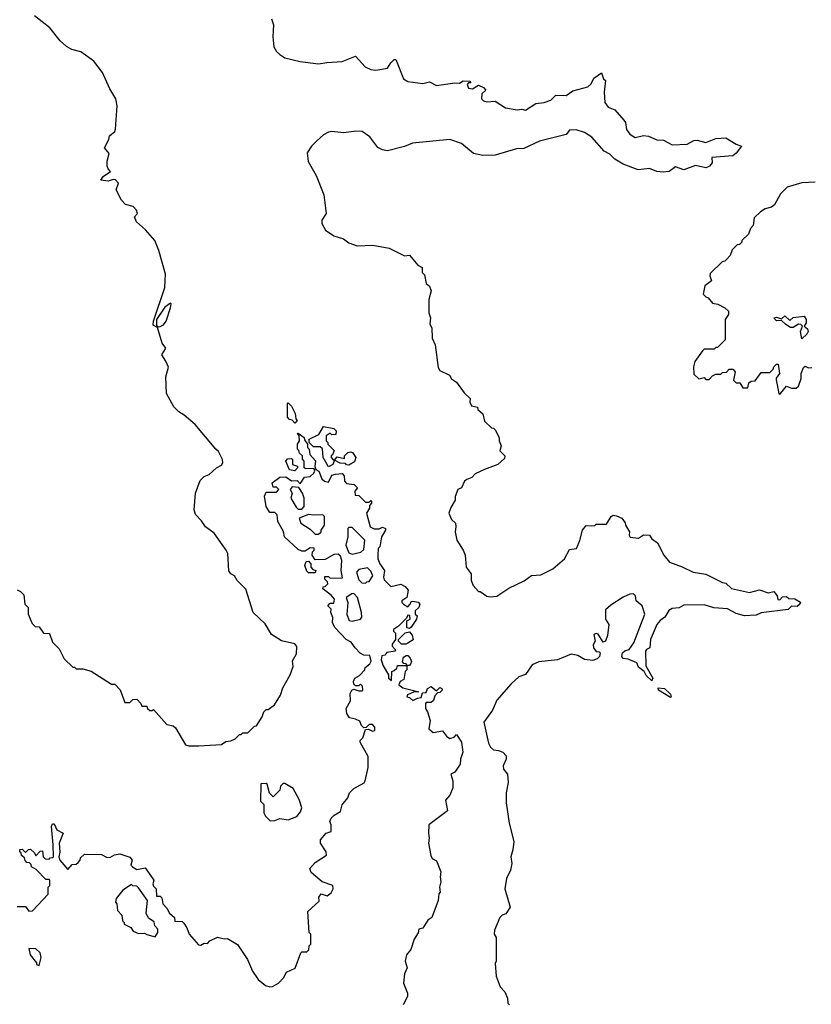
# Model space of a CAD drawing. Extents: x 2494106 to 2685573, y 758056 to 915185.
# Tile 106 of 256: x 2549770 to 2554472, y 872029 to 877876. Entities that reach past the tile are written whole.
import ezdxf

# ---------------------------------------------------------------- set-up
doc = ezdxf.new("R2010")
doc.units = 0

msp = doc.modelspace()

# ---------------------------------------------------------------- linework, layer by layer
at = {"layer": '0CON05XD'}
for points in [[(2549755, 874490), (2549775, 874480), (2549795, 874460), (2549800, 874405), (2549820, 874385), (2549820, 874345), (2549845, 874290), (2549861.7, 874271.7), (2549885, 874270), (2549911.7, 874231.7), (2549945, 874230), (2549950, 874225), (2549965, 874180), (2550005, 874140), (2550035, 874080), (2550085, 874030), (2550095, 874030), (2550105, 874020), (2550145, 874020), (2550195, 874007.5), (2550315, 873930), (2550335, 873930), (2550367, 873897), (2550395, 873820), (2550425, 873820), (2550441.7, 873838.3), (2550465, 873840), (2550490, 873815), (2550495, 873800), (2550525, 873800), (2550530, 873785), (2550543, 873773), (2550557, 873773), (2550565, 873780), (2550645, 873690), (2550681.7, 873681.7), (2550695, 873670), (2550755, 873570), (2550775, 873563.8), (2550835, 873563.3), (2550969.3, 873570.7), (2550995, 873590), (2551025, 873592.5), (2551050, 873605), (2551075, 873630), (2551085, 873630), (2551095, 873640), (2551125, 873640), (2551165, 873680), (2551176.7, 873683.3), (2551210, 873735), (2551220, 873765), (2551235, 873780), (2551245, 873780), (2551283, 873807), (2551318.8, 873865), (2551332.3, 873907.7), (2551376, 873985), (2551393.8, 874035), (2551390.7, 874069.3), (2551415, 874110), (2551415.9, 874154.1), (2551405, 874170), (2551325, 874188), (2551265, 874223.8), (2551228.3, 874288.3), (2551157.5, 874355), (2551114.2, 874494.2), (2551061.2, 874545), (2551045, 874573.3), (2551023.3, 874585), (2551012.7, 874602.7), (2551006.2, 874705), (2550996.2, 874725), (2550925.6, 874825.6), (2550873.8, 874865), (2550850.5, 874900.5), (2550815, 874937.5), (2550806.2, 874965), (2550813.3, 875065), (2550841.7, 875138.3), (2550866.2, 875163.8), (2550895.7, 875174.3), (2550940, 875215), (2550968.7, 875231.3), (2550975.8, 875245), (2550974.2, 875264.2), (2550951.5, 875311.5), (2550934.3, 875325), (2550812.1, 875472.1), (2550747.9, 875527.9), (2550715, 875546.2), (2550685, 875577.5), (2550642.5, 875655), (2550638, 875755), (2550653, 875813), (2550638.3, 875848.3), (2550613.8, 875885), (2550638, 875925), (2550616.2, 875955), (2550588.3, 876048.3), (2550562.5, 876062.5), (2550564.2, 876085.8), (2550632.5, 876285), (2550636.7, 876365), (2550596.7, 876505), (2550573.6, 876563.6), (2550517.7, 876627.7), (2550463.3, 876675), (2550452.5, 876705), (2550470, 876725), (2550463.3, 876745), (2550445, 876766.7), (2550399.3, 876779.3), (2550373.9, 876803.9), (2550343.3, 876865), (2550357.5, 876905), (2550340, 876925), (2550325, 876926.7), (2550295, 876917.5), (2550252.5, 876922.5), (2550266.1, 876943.9), (2550310, 876975), (2550295, 876990), (2550290, 877005), (2550290, 877035), (2550301.7, 877081.7), (2550273.3, 877115), (2550300, 877165), (2550303, 877187), (2550335, 877212.5), (2550340, 877225), (2550349.2, 877365), (2550341.2, 877405), (2550306.2, 877465), (2550262.7, 877562.7), (2550210.5, 877630.5), (2550133.3, 877685), (2550079.1, 877699.1), (2550047.6, 877717.6), (2550010.7, 877750.7), (2549948.2, 877828.2), (2549857.9, 877897.9)], [(2551265, 877881.2), (2551278.1, 877845), (2551272.7, 877775), (2551279.1, 877715), (2551295, 877687.5), (2551315, 877668.8), (2551345, 877650), (2551435, 877626.7), (2551545, 877613.3), (2551595, 877622.5), (2551685, 877627.5), (2551765, 877660), (2551822.5, 877595), (2551855, 877580), (2551885, 877576.7), (2551955, 877587.5), (2551975, 877620), (2551995, 877640), (2552005, 877640), (2552048.8, 877525), (2552075, 877509.2), (2552135, 877500), (2552165, 877497.1), (2552205, 877507.1), (2552245, 877485.7), (2552355, 877500), (2552381.7, 877498.3), (2552405, 877512.5), (2552445, 877510), (2552448.3, 877501.7), (2552435, 877500), (2552428.3, 877491.7), (2552435, 877470), (2552460, 877465), (2552495, 877487.5), (2552525, 877472.5), (2552538.3, 877458.3), (2552514.2, 877435.8), (2552514, 877405), (2552525, 877393.8), (2552545, 877387.5), (2552595, 877392.5), (2552655, 877353.3), (2552725, 877340), (2552753.6, 877343.6), (2552775, 877338.8), (2552835, 877378), (2552885, 877383.8), (2552925, 877398.6), (2552955, 877427.8), (2553015, 877426.2), (2553056.1, 877453.9), (2553145, 877478), (2553163.8, 877495), (2553180.7, 877529.3), (2553225, 877560), (2553237.5, 877525), (2553250, 877515), (2553242.5, 877445), (2553245, 877383.3), (2553265, 877356.7), (2553305, 877340), (2553359.1, 877279.1), (2553368.8, 877265), (2553374.4, 877224.4), (2553395, 877196.2), (2553425, 877176), (2553475, 877187.5), (2553505, 877184.2), (2553555, 877161.9), (2553595, 877160), (2553645, 877132.5), (2553735, 877136), (2553775, 877157.5), (2553795, 877160), (2553845, 877146.7), (2553905, 877170), (2553963.9, 877173.9), (2554025, 877136.2), (2554057.5, 877125), (2554025.9, 877084.1), (2554005, 877067.5), (2553881.7, 877058.3), (2553882.5, 877025), (2553867.5, 877005), (2553855, 877000), (2553845, 876996.7), (2553785, 877010), (2553715, 876983.8), (2553665, 877002.5), (2553627.5, 876975), (2553595, 876970), (2553555, 876973.8), (2553511.7, 876991.7), (2553444.1, 876984.1), (2553355, 877018), (2553305, 877048), (2553275, 877077.5), (2553241.2, 877095), (2553168.9, 877178.9), (2553125.6, 877205.6), (2553075, 877221.2), (2553035, 877218.8), (2553015, 877193.3), (2552857.5, 877155), (2552765, 877110), (2552721.3, 877108.7), (2552595, 877071.8), (2552520.2, 877070.2), (2552465, 877081.2), (2552395, 877140), (2552325, 877163.8), (2552103, 877143), (2552055, 877122.2), (2551955, 877096.5), (2551925, 877102.5), (2551896.7, 877116.7), (2551850.6, 877180.6), (2551805, 877210.9), (2551765.8, 877214.2), (2551694.7, 877204.7), (2551625, 877211.9), (2551605, 877208.6), (2551575, 877192), (2551532.5, 877155), (2551502.5, 877125), (2551477.5, 877085), (2551483, 877033), (2551530.7, 876950.7), (2551576.4, 876836.4), (2551590, 876725), (2551563.8, 876685), (2551563.8, 876665), (2551586.7, 876625), (2551635, 876592), (2551692.5, 876575), (2551725, 876551.2), (2551775, 876533.8), (2551867, 876537), (2551965, 876520), (2552055, 876472.5), (2552085, 876476.7), (2552135, 876417.5), (2552160, 876405), (2552160, 876375), (2552175, 876360), (2552185, 876310), (2552203.6, 876293.6), (2552213.3, 876265), (2552200, 876215), (2552200, 876135), (2552210, 876105), (2552207, 876067), (2552217.5, 876045), (2552220, 875985), (2552238.8, 875945), (2552255, 875810), (2552265, 875792.5), (2552322.5, 875765), (2552335, 875742.5), (2552363.9, 875723.9), (2552410.7, 875660.7), (2552446.1, 875626.1), (2552443.9, 875603.9), (2552453.6, 875583.6), (2552490, 875575), (2552491.7, 875561.7), (2552520, 875535), (2552531.7, 875491.7), (2552571.7, 875451.7), (2552585, 875450), (2552595, 875440), (2552617.5, 875395), (2552617.5, 875375), (2552630, 875345), (2552622.5, 875315), (2552652.5, 875285), (2552649.3, 875270.7), (2552610, 875235), (2552530, 875205), (2552475, 875178.8), (2552455, 875156.7), (2552425, 875146.2), (2552412, 875135), (2552393.3, 875096.7), (2552373.3, 875085), (2552357.5, 875045), (2552357, 875023), (2552330.5, 874979.5), (2552320, 874945), (2552335, 874907.5), (2552358, 874885), (2552361.2, 874865), (2552356, 874835), (2552366.2, 874785), (2552404, 874725), (2552415.8, 874695), (2552422.9, 874625), (2552451.4, 874585), (2552452, 874545), (2552464, 874515), (2552495, 874480), (2552505, 874480), (2552545, 874452.5), (2552565, 874447.5), (2552605, 874452.5), (2552675, 874500), (2552766.1, 874543.9), (2552810, 874575), (2552865, 874580), (2552937.5, 874615), (2553006.4, 874673.6), (2553035, 874730), (2553077.5, 874735), (2553097.3, 874782.7), (2553113.3, 874845), (2553135, 874872.5), (2553165, 874870), (2553187, 874873), (2553195, 874880), (2553255, 874880), (2553283.6, 874926.4), (2553295, 874932.5), (2553315, 874930), (2553346.4, 874916.4), (2553367, 874887), (2553367.5, 874875), (2553392.5, 874835), (2553390, 874815), (2553397, 874803), (2553445, 874797.5), (2553475, 874817.5), (2553510, 874815), (2553525, 874793.3), (2553559.3, 874769.3), (2553596.4, 874696.4), (2553630, 874655), (2553705, 874627.5), (2553770, 874595), (2553845, 874583.8), (2553944.1, 874534.1), (2553965, 874530), (2553998.3, 874498.3), (2554105, 874473.3), (2554165, 874490), (2554215, 874472.5), (2554249.3, 874479.3), (2554270, 874455), (2554273, 874433), (2554285, 874430), (2554301.7, 874448.3), (2554325, 874450), (2554338.3, 874438.3), (2554375, 874437.5), (2554407, 874417), (2554403.3, 874405), (2554388.3, 874391.7), (2554355, 874392.5), (2554335, 874372.5), (2554175, 874352.5), (2554145, 874340), (2554075, 874336), (2554025, 874350), (2553975, 874377.5), (2553892.7, 874382.7), (2553835, 874401.2), (2553715, 874398.8), (2553687, 874383), (2553645, 874380), (2553625, 874367.5), (2553602.9, 874327.1), (2553575, 874308), (2553553.6, 874283.6)], [(2554495, 876910), (2554415, 876906.7), (2554329.3, 876880.7), (2554289.3, 876840.7), (2554253, 876777), (2554235, 876762.5), (2554198.3, 876751.7), (2554170, 876735), (2554131.7, 876698.3), (2554127, 876653), (2554110, 876635), (2554098.3, 876601.7), (2554060, 876565), (2554060, 876555), (2554045, 876540), (2554031.7, 876538.3), (2554001.7, 876508.3), (2553990, 876475), (2553968.3, 876451.7), (2553958.3, 876441.7), (2553941.7, 876438.3), (2553871.7, 876368.3), (2553870, 876355), (2553880, 876325), (2553840, 876295), (2553830, 876245), (2553845, 876230), (2553860, 876225), (2553885, 876192.5), (2553916.4, 876186.4), (2553957.5, 876165), (2553980, 876145), (2553980, 876125), (2553960, 876095), (2553960, 875975), (2553915, 875930), (2553905, 875930), (2553895, 875920), (2553835, 875920), (2553825, 875910), (2553780, 875845), (2553772.5, 875815), (2553775, 875770), (2553803, 875743), (2553835, 875750), (2553845, 875740), (2553865, 875740), (2553885, 875760), (2553905, 875770), (2553935, 875770), (2553945, 875780), (2553968.3, 875781.7), (2553985, 875800), (2554005, 875800), (2554020, 875785), (2554010, 875735), (2554025, 875720), (2554048.3, 875718.3), (2554065, 875690), (2554095, 875690), (2554101.7, 875718.3), (2554115, 875730), (2554138.3, 875731.7), (2554175, 875780), (2554225, 875780), (2554245, 875800), (2554250, 875815), (2554265, 875830), (2554275, 875830), (2554283.3, 875775), (2554263, 875747), (2554263, 875737), (2554280, 875655), (2554285, 875650), (2554290, 875655), (2554325, 875700), (2554355, 875687.5), (2554381.7, 875688.3), (2554395, 875700), (2554412.5, 875745), (2554412.5, 875775), (2554425, 875810), (2554435, 875817.5), (2554455, 875807.5), (2554475, 875810)], [(2550591.7, 876051.7), (2550605, 876053.3), (2550625, 876064), (2550640, 876085), (2550665.5, 876165), (2550669.3, 876189.3), (2550665, 876192.5), (2550631.5, 876168.5), (2550582.5, 876095), (2550581.7, 876061.7), (2550591.7, 876051.7)], [(2554415, 875980), (2554407.5, 876025), (2554420, 876055), (2554410, 876065), (2554395, 876067.5), (2554365, 876047.5), (2554348.3, 876048.3), (2554320, 876065), (2554295, 876090), (2554265, 876087.5), (2554250, 876105), (2554265, 876108.8), (2554295, 876100), (2554315, 876116.7), (2554345, 876090), (2554365, 876107.5), (2554430, 876115), (2554442.5, 876095), (2554442.5, 876075), (2554430, 876055), (2554449.3, 876039.3), (2554452.5, 876025), (2554445, 876007.5), (2554415, 875980)], [(2551405, 875480), (2551388.3, 875498.3), (2551371.7, 875501.7), (2551360, 875515), (2551360, 875595), (2551365, 875600), (2551385, 875580), (2551407, 875537), (2551410, 875505), (2551417.5, 875495), (2551405, 875480)], [(2551605, 875220), (2551572.5, 875275), (2551568.3, 875328.3), (2551555, 875340), (2551515, 875340), (2551490, 875365), (2551490, 875385), (2551546.7, 875413.3), (2551575, 875460), (2551635, 875447.5), (2551650, 875435), (2551648.3, 875411.7), (2551625, 875410), (2551615, 875420), (2551590, 875405), (2551590, 875375), (2551600, 875365), (2551600, 875355), (2551637, 875317), (2551628.3, 875291.7), (2551620, 875285), (2551620, 875275), (2551631.7, 875261.7), (2551640, 875260), (2551655, 875280), (2551700, 875270), (2551700, 875285), (2551720, 875305), (2551735, 875310), (2551746.4, 875306.4), (2551767.5, 875275), (2551759.3, 875250.7), (2551725, 875230), (2551711.7, 875231.7), (2551705, 875240), (2551673, 875243), (2551640, 875260), (2551630, 875235), (2551605, 875220)], [(2551763.3, 874145), (2551739.3, 874179.3), (2551710, 874195), (2551644.1, 874264.1), (2551627.5, 874295), (2551630, 874325), (2551617.5, 874355), (2551620, 874375), (2551600, 874395), (2551615, 874410), (2551635, 874410), (2551640, 874435), (2551619.3, 874459.3), (2551570, 874495), (2551571.7, 874508.3), (2551585, 874510), (2551600, 874525), (2551598.3, 874538.3), (2551583, 874553), (2551581.7, 874568.3), (2551605, 874570), (2551615, 874560), (2551688.3, 874561.7), (2551680, 874605), (2551682.5, 874665), (2551675, 874690), (2551661.7, 874701.7), (2551635, 874700), (2551585, 874670), (2551525, 874667.5), (2551507.5, 874695), (2551510, 874715), (2551520, 874725), (2551518.3, 874738.3), (2551495, 874740), (2551465, 874720), (2551445, 874720), (2551425, 874730), (2551342.5, 874805), (2551337, 874837), (2551303.3, 874895), (2551300, 874935), (2551285, 874950), (2551255, 874950), (2551233.3, 874985), (2551223.8, 875046.2), (2551235, 875070), (2551295, 875070), (2551310, 875085), (2551295, 875100), (2551275, 875100), (2551270, 875125), (2551315, 875160), (2551351.7, 875161.7), (2551385, 875137.5), (2551418.3, 875138.3), (2551435, 875120), (2551461.7, 875158.3), (2551495, 875162.5), (2551515, 875180), (2551522.5, 875195), (2551518.3, 875208.3), (2551465, 875210), (2551460, 875215), (2551460, 875255), (2551450, 875265), (2551450, 875285), (2551431.7, 875301.7), (2551428.3, 875318.3), (2551420, 875325), (2551420, 875355), (2551432.5, 875375), (2551430, 875405), (2551420, 875415), (2551425, 875420), (2551460, 875395), (2551461.7, 875381.7), (2551480, 875355), (2551480, 875335), (2551490, 875325), (2551493, 875293), (2551527, 875257), (2551522.5, 875222.5), (2551530, 875205), (2551547.5, 875195), (2551565, 875150), (2551580, 875135), (2551605, 875130), (2551625, 875170), (2551645, 875177.5), (2551685, 875180), (2551697, 875167), (2551700, 875135), (2551711.7, 875121.7), (2551756.4, 875116.4), (2551776.7, 875096.7), (2551760, 875075), (2551761.7, 875051.7), (2551785, 875050), (2551825, 875010), (2551845, 875010), (2551855, 875020), (2551860, 875015), (2551860, 875005), (2551848.3, 874991.7), (2551847.5, 874975), (2551830, 874945), (2551852.5, 874865), (2551875, 874852.5), (2551905, 874852.5), (2551925, 874862.5), (2551942.5, 874855), (2551943.3, 874845), (2551920, 874805), (2551910, 874745), (2551900, 874735), (2551897.5, 874695), (2551897.5, 874675), (2551910, 874645), (2551936.7, 874605), (2551930, 874565), (2551935, 874550), (2551975, 874510), (2552033, 874523), (2552059.3, 874509.3), (2552078.3, 874488.3), (2552070, 874445), (2552040, 874425), (2552040, 874415), (2552050, 874405), (2552075, 874390), (2552090, 874405), (2552095, 874420), (2552105, 874422.5), (2552137, 874417), (2552147.5, 874405), (2552140, 874385), (2552120, 874365), (2552120, 874345), (2552130, 874335), (2552127.5, 874315), (2552095, 874267.5), (2552085, 874260), (2552070, 874265), (2552070, 874305), (2552090, 874315), (2552088.3, 874338.3), (2552075, 874340), (2552068.3, 874321.7), (2552020, 874275), (2551990, 874255), (2551990, 874245), (2552001.7, 874231.7), (2552002.5, 874195), (2551983, 874167), (2551982.5, 874155), (2552000, 874135), (2552000, 874125), (2551951.7, 874118.3), (2551938.3, 874101.7), (2551921.7, 874098.3), (2551917.5, 874075), (2551928.3, 874038.3), (2551960, 873985), (2551960, 873965), (2551977.5, 873952.5), (2551980, 874005), (2551995, 874010), (2552010, 874025), (2552015, 874040), (2552070, 874040), (2552065, 874050), (2552051.7, 874051.7), (2552043, 874063), (2552050.7, 874089.3), (2552065, 874100), (2552075, 874100), (2552090, 874085), (2552097.5, 874065), (2552091.7, 874048.3), (2552085, 874040), (2552070, 874040), (2552070, 874015), (2552060, 874005), (2552051.7, 873958.3), (2552030, 873945), (2552022.5, 873925), (2552045, 873907.5), (2552140, 873885), (2552108.3, 873881.7), (2552073, 873867), (2552070, 873855), (2552085, 873850), (2552105, 873832.5), (2552133, 873847), (2552155, 873850), (2552161.7, 873878.3), (2552185, 873880), (2552192.5, 873905), (2552215, 873916.7), (2552245, 873890), (2552265, 873910), (2552277.5, 873905), (2552280, 873895), (2552265, 873880), (2552251.7, 873878.3), (2552235, 873860), (2552227, 873833), (2552215, 873820), (2552185, 873820), (2552180, 873815), (2552180, 873785), (2552192.5, 873765), (2552207.5, 873715), (2552200, 873665), (2552225, 873642.5), (2552281.7, 873651.7), (2552305, 873620), (2552325, 873607.5), (2552350, 873615), (2552365, 873630), (2552393.3, 873585), (2552402.5, 873525), (2552387.5, 873485), (2552385.9, 873454.1), (2552355, 873407.5), (2552330, 873395), (2552342.5, 873355), (2552342.5, 873315), (2552325, 873270), (2552298.3, 873241.7), (2552311.7, 873178.3), (2552200, 873095), (2552197.5, 873045), (2552202.5, 873015), (2552197.5, 872985), (2552213, 872913), (2552220, 872895), (2552245, 872880), (2552272.5, 872815), (2552267.5, 872785), (2552272.5, 872755), (2552263.3, 872725), (2552267.5, 872695), (2552260, 872685), (2552256.2, 872645), (2552217.5, 872545), (2552195, 872527.5), (2552165, 872480), (2552140, 872475), (2552137, 872453), (2552112.5, 872415), (2552093.3, 872355), (2552068.3, 872321.7), (2552060, 872285), (2552071.2, 872245), (2552055, 872210), (2552048.8, 872155), (2552073.3, 872095), (2552073.8, 872075), (2552048.6, 872025)], [(2551405, 875197.5), (2551371.7, 875201.7), (2551350, 875255), (2551361.7, 875268.3), (2551385, 875270), (2551390, 875265), (2551390, 875235), (2551420, 875225), (2551420, 875215), (2551405, 875197.5)], [(2551445, 874970), (2551460, 874985), (2551460, 875035), (2551450, 875065), (2551428.3, 875098.3), (2551388.3, 875101.7), (2551377.5, 875085), (2551387.5, 875065), (2551380, 875035), (2551411.7, 874981.7), (2551425, 874970), (2551445, 874970)], [(2551545, 874820), (2551560, 874835), (2551560, 874845), (2551580, 874875), (2551580, 874925), (2551570, 874935), (2551515, 874932.5), (2551485, 874937.5), (2551430, 874915), (2551440, 874885), (2551495, 874850), (2551525, 874820), (2551545, 874820)], [(2551745, 874702.5), (2551797, 874713), (2551815, 874730), (2551820, 874785), (2551745, 874860), (2551725, 874860), (2551720, 874855), (2551720, 874805), (2551707.5, 874755), (2551725, 874710), (2551745, 874702.5)], [(2551525, 874590), (2551485, 874590), (2551475, 874600), (2551463.3, 874635), (2551471.7, 874658.3), (2551485, 874660), (2551500, 874645), (2551500, 874625), (2551511.7, 874611.7), (2551530, 874605), (2551525, 874590)], [(2551825, 874530), (2551831.7, 874538.3), (2551845, 874540), (2551867.5, 874572.5), (2551855, 874600), (2551835, 874620), (2551785, 874610), (2551770, 874595), (2551785, 874550), (2551801.7, 874531.7), (2551825, 874530)], [(2551745, 874303.3), (2551793.6, 874316.4), (2551803, 874327), (2551801.2, 874355), (2551776.2, 874445), (2551755, 874467.5), (2551743, 874467), (2551710, 874445), (2551720, 874415), (2551713.6, 874343.6), (2551727, 874307), (2551745, 874303.3)], [(2553553.6, 874283.6), (2553516.2, 874195), (2553512.5, 874145), (2553493.9, 874136.1), (2553487.5, 874125), (2553488.3, 874038.3), (2553530, 873965), (2553525, 873950), (2553490.7, 873980.7), (2553480, 874005), (2553445, 874030), (2553436.4, 874056.4), (2553385, 874077.5), (2553355, 874082.5), (2553347.5, 874095), (2553350, 874115), (2553365, 874127.5), (2553390, 874135), (2553417.5, 874175), (2553482.5, 874345), (2553467.5, 874395), (2553432.5, 874425), (2553427.5, 874455), (2553416.1, 874466.1), (2553395, 874463.8), (2553354.3, 874445.7), (2553280.9, 874399.1), (2553249.3, 874370.7), (2553250, 874315), (2553270, 874285), (2553261.7, 874218.3), (2553250, 874185), (2553235, 874180), (2553206.1, 874226.1), (2553195, 874231.2), (2553180, 874225), (2553187.5, 874185), (2553177, 874163), (2553178.8, 874145), (2553195, 874123.3), (2553211.7, 874121.7), (2553217.5, 874115), (2553213.3, 874095), (2553199.4, 874080.6), (2553175, 874069.4), (2553125.5, 874075.5), (2553085, 874100.8), (2553045, 874108.1), (2552965.4, 874074.6), (2552853, 874063), (2552814.3, 874045), (2552775, 873986.7), (2552735, 873972.5), (2552688.3, 873931.7), (2552604.4, 873835.6), (2552578, 873775), (2552526.7, 873705), (2552555, 873580), (2552566.4, 873556.4), (2552585, 873540), (2552615, 873536.7), (2552640, 873525), (2552660, 873505), (2552660, 873485), (2552642.5, 873445), (2552643.3, 873425), (2552667.5, 873395), (2552672, 873345), (2552660, 873285), (2552658.8, 873225), (2552678, 873105), (2552705.7, 872995), (2552700, 872945), (2552686.7, 872905), (2552692.5, 872865), (2552686.2, 872825), (2552661.2, 872775), (2552651.2, 872715), (2552683.3, 872605), (2552657.5, 872565), (2552635, 872557.5), (2552622.5, 872545), (2552590.7, 872469.3), (2552587.5, 872445), (2552600, 872425), (2552600, 872285), (2552595, 872270), (2552600, 872195), (2552623, 872133), (2552651.7, 872101.7), (2552667.5, 872065), (2552670, 872035), (2552680, 872025)], [(2552063, 874167), (2552038.3, 874168.3), (2552020, 874185), (2552020, 874195), (2552060, 874235), (2552085, 874240), (2552101.7, 874221.7), (2552107.5, 874192.5), (2552075, 874172.5), (2552063, 874167)], [(2549755, 872610), (2549805, 872610), (2549825, 872582.5), (2549846.4, 872583.6), (2549938.3, 872681.7), (2549940, 872725), (2549950, 872735), (2549950, 872765), (2549945, 872770), (2549925, 872770), (2549868.3, 872828.3), (2549840, 872845), (2549838.3, 872858.3), (2549828.3, 872868.3), (2549811.7, 872871.7), (2549801.7, 872881.7), (2549798.3, 872898.3), (2549781.7, 872911.7), (2549778.3, 872928.3), (2549770, 872935), (2549771.7, 872948.3), (2549785, 872950), (2549805, 872930), (2549821.7, 872948.3), (2549835, 872950), (2549858.3, 872928.3), (2549865, 872910), (2549891.7, 872938.3), (2549905, 872940), (2549910, 872905), (2549921.7, 872891.7), (2549945, 872890), (2549951.7, 872898.3), (2549965, 872900), (2549970, 872905), (2549968.8, 872975), (2549959.2, 873085), (2549965, 873100), (2549975, 873100), (2549991.2, 873065), (2550027.5, 873045), (2550003.8, 872985), (2550008, 872932), (2550002.5, 872905), (2550007.5, 872885), (2550055, 872830), (2550081.7, 872858.3), (2550105, 872860), (2550118.3, 872871.7), (2550130, 872885), (2550131.7, 872898.3), (2550155, 872920), (2550255, 872917.5), (2550285, 872902.5), (2550305, 872900), (2550333, 872917), (2550365, 872922.5), (2550425, 872902.5), (2550437.5, 872885), (2550430, 872855), (2550440, 872845), (2550465, 872830), (2550515, 872840), (2550567.5, 872765), (2550560, 872745), (2550565, 872730), (2550580, 872715), (2550581.7, 872671.7), (2550605, 872670), (2550615, 872660), (2550620, 872625), (2550645, 872600), (2550660.7, 872570.7), (2550690, 872545), (2550691.7, 872521.7), (2550735, 872520), (2550745, 872510), (2550763.3, 872483.3), (2550777.5, 872445), (2550831.7, 872381.7), (2550845, 872380), (2550865, 872392.5), (2550885, 872390), (2550900, 872405), (2550945, 872427.5), (2550985, 872417.5), (2551005, 872420), (2551063, 872383), (2551123.3, 872295), (2551153.3, 872225), (2551186.1, 872176.1), (2551230.3, 872140.3), (2551255, 872132), (2551272.5, 872135), (2551306.7, 872155), (2551336.7, 872185), (2551355, 872220), (2551406.4, 872243.6), (2551440, 872335), (2551445, 872340), (2551475, 872340), (2551488.3, 872351.7), (2551490, 872375), (2551500, 872385), (2551500, 872445), (2551490, 872455), (2551480.7, 872579.3), (2551548.3, 872641.7), (2551547.5, 872665), (2551560, 872685), (2551585, 872677.5), (2551597, 872673), (2551619.3, 872690.7), (2551632.5, 872715), (2551630, 872735), (2551566.4, 872756.4), (2551500.5, 872810.5), (2551492.5, 872835), (2551525, 872870), (2551592.5, 872915), (2551590, 872935), (2551557.5, 872985), (2551557.5, 873005), (2551590, 873045), (2551620, 873055), (2551620, 873095), (2551612.5, 873115), (2551620, 873135), (2551637.7, 873152.3), (2551676.1, 873173.9), (2551686.4, 873213.6), (2551720, 873255), (2551730, 873285), (2551755, 873310), (2551816.7, 873343.3), (2551822.5, 873355), (2551840, 873435), (2551839.3, 873500.7), (2551792.5, 873585), (2551792.5, 873595), (2551808.3, 873611.7), (2551825, 873660), (2551841.7, 873661.7), (2551865, 873650), (2551880, 873655), (2551880, 873675), (2551865, 873690), (2551845, 873690), (2551828.3, 873671.7), (2551815, 873670), (2551800, 873685), (2551790, 873710), (2551765, 873722.5), (2551729.3, 873729.3), (2551713.3, 873755), (2551710, 873785), (2551735, 873830), (2551733.3, 873875), (2551742.5, 873895), (2551755, 873900), (2551785, 873890), (2551805, 873890), (2551807.5, 873895), (2551807, 873917), (2551795, 873930), (2551785, 873920), (2551765, 873920), (2551755, 873930), (2551752.5, 873945), (2551760, 873965), (2551788.3, 873981.7), (2551820, 874015), (2551821.7, 874028.3), (2551849.3, 874050.7), (2551857, 874067), (2551849.3, 874099.3), (2551815, 874102.5), (2551793, 874113), (2551763.3, 874145)], [(2553635, 873850), (2553563.6, 873893.6), (2553561.7, 873908.3), (2553600, 873905), (2553635, 873870), (2553640, 873855), (2553635, 873850)], [(2551258.3, 873118.3), (2551285, 873120), (2551315, 873132.5), (2551365, 873123.3), (2551416.4, 873143.6), (2551438.3, 873171.7), (2551446.7, 873195), (2551430, 873245), (2551395, 873310), (2551345, 873340), (2551335, 873340), (2551320, 873325), (2551315, 873300), (2551275, 873260), (2551253, 873283), (2551240, 873335), (2551235, 873340), (2551201.7, 873338.3), (2551200, 873235), (2551220, 873215), (2551220, 873165), (2551230, 873145), (2551258.3, 873118.3)], [(2550575, 872430), (2550590, 872455), (2550590, 872475), (2550572.5, 872495), (2550568.3, 872518.3), (2550535, 872540), (2550520.7, 872570.7), (2550530, 872645), (2550475, 872720), (2550465, 872730), (2550443, 872733), (2550435, 872740), (2550383.6, 872706.4), (2550343, 872657), (2550340, 872635), (2550347.5, 872625), (2550350, 872585), (2550377, 872557), (2550380, 872525), (2550390, 872515), (2550390, 872505), (2550430, 872485), (2550445, 872462.5), (2550475, 872450), (2550511.7, 872451.7), (2550525, 872442.5), (2550575, 872430)], [(2549885, 872260), (2549897, 872307), (2549892.5, 872335), (2549865, 872357.5), (2549825, 872360), (2549833, 872323), (2549870, 872275), (2549870, 872265), (2549885, 872260)]]:
    msp.add_lwpolyline(points, dxfattribs=at)

doc.saveas('drawing.dxf')
